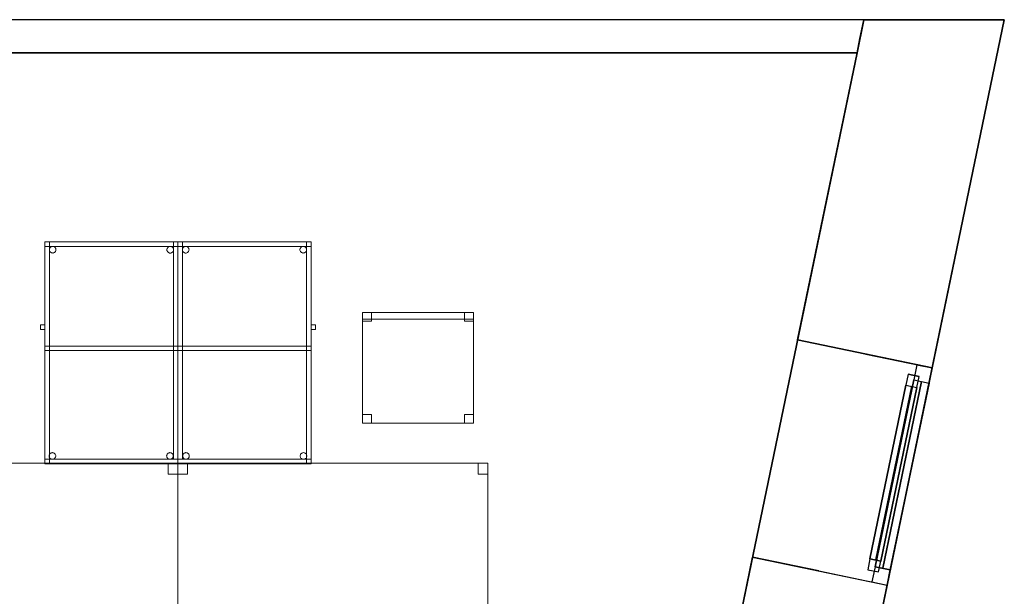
# Model space of a CAD drawing. Header units: metres. Extents: x 391.1 to 427.5, y 12.7 to 28.4.
# Tile 139 of 139: x 423 to 427.5, y 25.6 to 28.2. Entities that reach past the tile are written whole.
import ezdxf

# ---------------------------------------------------------------- set-up
doc = ezdxf.new("R2010")
doc.units = ezdxf.units.M
doc.layers.add('01_CARPINTERIA', color=5, linetype='Continuous', lineweight=25, true_color=0x0000ff)
doc.layers.add('01_SUELOS', color=7, linetype='Continuous', lineweight=25, true_color=0x007f00)
for name, color, linetype, lineweight in [('02_MOBILIARIO', 7, 'Continuous', 18), ('A-DETL-____-MBND', 7, 'Continuous', 18), ('A-GENM-____-OTLN', 7, 'Continuous', 18), ('A-WALL-____-MCUT', 7, 'Continuous', 25), ('A-WALL-____-OTLN', 7, 'Continuous', 25)]:
    doc.layers.add(name, color=color, linetype=linetype, lineweight=lineweight)

# ---------------------------------------------------------------- blocks, each defined once
blk = doc.blocks.new('Family - Taula 100X60_P1-154625-04_CLI_AIRE_P1')
at = {"layer": 'A-DETL-____-MBND', "color": 253, "true_color": 0xaaaaaa}
for p, q in [((0, 0.02), (0, 1)), ((0, 1), (0.02, 1)), ((0, 1), (0.02, 1)), ((0, 1), (0, 0.02)), ((0, 0.98), (0, 1)), ((0, 1), (0, 0.98)), ((0, 1), (0.6, 1)), ((0.6, 1), (0, 1)), ((0.6, 1), (0, 1)), ((0, 1), (0.6, 1)), ((0, 1), (0, 0)), ((0, 0), (0, 1)), ((0.6, 1), (0, 1)), ((0, 1), (0.6, 1)), ((0, 1), (0, 0)), ((0, 0), (0, 1)), ((0, 0), (0, 1)), ((0, 1), (0.58, 1)), ((0, 1), (0, 0)), ((0.58, 1), (0, 1)), ((0.6, 0.98), (0, 0.98)), ((0, 0.98), (0.6, 0.98)), ((0.02, 1), (0.02, 0.02)), ((0.02, 0.02), (0.02, 1)), ((0.0254, 0.9762), (0.0275, 0.9776)), ((0.0275, 0.9776), (0.0254, 0.9762)), ((0.0275, 0.9776), (0.0299, 0.9787)), ((0.0299, 0.9787), (0.0275, 0.9776)), ((0.0299, 0.9787), (0.0324, 0.9794)), ((0.0324, 0.9794), (0.0299, 0.9787)), ((0.0324, 0.9794), (0.035, 0.9796)), ((0.035, 0.9796), (0.0324, 0.9794)), ((0.035, 0.9796), (0.0376, 0.9794)), ((0.0376, 0.9794), (0.035, 0.9796)), ((0.0376, 0.9794), (0.0401, 0.9787)), ((0.0401, 0.9787), (0.0376, 0.9794)), ((0.0401, 0.9787), (0.0424, 0.9776)), ((0.0424, 0.9776), (0.0401, 0.9787)), ((0.0424, 0.9776), (0.0446, 0.9762)), ((0.0446, 0.9762), (0.0424, 0.9776)), ((0.5554, 0.9765), (0.5575, 0.978)), ((0.5575, 0.978), (0.5554, 0.9765)), ((0.5575, 0.978), (0.5599, 0.9791)), ((0.5599, 0.9791), (0.5575, 0.978)), ((0.5599, 0.9791), (0.5624, 0.9798)), ((0.5624, 0.9798), (0.5599, 0.9791)), ((0.5624, 0.9798), (0.565, 0.98)), ((0.565, 0.98), (0.5624, 0.9798)), ((0.565, 0.98), (0.5676, 0.9798)), ((0.5676, 0.9798), (0.565, 0.98)), ((0.5676, 0.9798), (0.5701, 0.9791)), ((0.5701, 0.9791), (0.5676, 0.9798)), ((0.5701, 0.9791), (0.5725, 0.978)), ((0.5725, 0.978), (0.5701, 0.9791)), ((0.5725, 0.978), (0.5746, 0.9765)), ((0.5746, 0.9765), (0.5725, 0.978)), ((0.58, 0.51), (0.58, 1)), ((0.58, 1), (0.6, 1)), ((0.58, 1), (0.6, 1)), ((0.58, 1), (0.58, 0.51)), ((0.58, 1), (0.58, 0)), ((0.58, 0), (0.58, 1)), ((0.6, 1), (0.6, 0.98)), ((0.6, 1), (0.6, 0.98)), ((0.6, 0), (0.6, 1)), ((0.6, 1), (0.6, 0)), ((0.6, 0), (0.6, 1)), ((0.6, 1), (0.6, 0)), ((0.6, 1), (0.6, 0.51)), ((0.6, 0.51), (0.6, 1)), ((0.02, 0.9647), (0.0203, 0.9673)), ((0.0203, 0.9673), (0.02, 0.9647)), ((0.0203, 0.9621), (0.02, 0.9647)), ((0.02, 0.9647), (0.0203, 0.9621)), ((0.0203, 0.9673), (0.0209, 0.9698)), ((0.0209, 0.9698), (0.0203, 0.9673)), ((0.0209, 0.9596), (0.0203, 0.9621)), ((0.0203, 0.9621), (0.0209, 0.9596)), ((0.0209, 0.9698), (0.022, 0.9722)), ((0.022, 0.9722), (0.0209, 0.9698)), ((0.022, 0.9572), (0.0209, 0.9596)), ((0.0209, 0.9596), (0.022, 0.9572)), ((0.022, 0.9722), (0.0235, 0.9743)), ((0.0235, 0.9743), (0.022, 0.9722)), ((0.0235, 0.9551), (0.022, 0.9572)), ((0.022, 0.9572), (0.0235, 0.9551)), ((0.0235, 0.9743), (0.0254, 0.9762)), ((0.0254, 0.9762), (0.0235, 0.9743)), ((0.0254, 0.9533), (0.0235, 0.9551)), ((0.0235, 0.9551), (0.0254, 0.9533)), ((0.0275, 0.9518), (0.0254, 0.9533)), ((0.0254, 0.9533), (0.0275, 0.9518)), ((0.0299, 0.9507), (0.0275, 0.9518)), ((0.0275, 0.9518), (0.0299, 0.9507)), ((0.0324, 0.95), (0.0299, 0.9507)), ((0.0299, 0.9507), (0.0324, 0.95)), ((0.035, 0.9498), (0.0324, 0.95)), ((0.0324, 0.95), (0.035, 0.9498)), ((0.0376, 0.95), (0.035, 0.9498)), ((0.035, 0.9498), (0.0376, 0.95)), ((0.0401, 0.9507), (0.0376, 0.95)), ((0.0376, 0.95), (0.0401, 0.9507)), ((0.0424, 0.9518), (0.0401, 0.9507)), ((0.0401, 0.9507), (0.0424, 0.9518)), ((0.0446, 0.9533), (0.0424, 0.9518)), ((0.0424, 0.9518), (0.0446, 0.9533)), ((0.0446, 0.9762), (0.0464, 0.9743)), ((0.0464, 0.9743), (0.0446, 0.9762)), ((0.0464, 0.9551), (0.0446, 0.9533)), ((0.0446, 0.9533), (0.0464, 0.9551)), ((0.0464, 0.9743), (0.0479, 0.9722)), ((0.0479, 0.9722), (0.0464, 0.9743)), ((0.0479, 0.9572), (0.0464, 0.9551)), ((0.0464, 0.9551), (0.0479, 0.9572)), ((0.0479, 0.9722), (0.049, 0.9698)), ((0.049, 0.9698), (0.0479, 0.9722)), ((0.049, 0.9596), (0.0479, 0.9572)), ((0.0479, 0.9572), (0.049, 0.9596)), ((0.049, 0.9698), (0.0497, 0.9673)), ((0.0497, 0.9673), (0.049, 0.9698)), ((0.0497, 0.9621), (0.049, 0.9596)), ((0.049, 0.9596), (0.0497, 0.9621)), ((0.0497, 0.9673), (0.0499, 0.9647)), ((0.0499, 0.9647), (0.0497, 0.9673)), ((0.0499, 0.9647), (0.0497, 0.9621)), ((0.0497, 0.9621), (0.0499, 0.9647)), ((0.5501, 0.965), (0.5503, 0.9676)), ((0.5503, 0.9676), (0.5501, 0.965)), ((0.5503, 0.9625), (0.5501, 0.965)), ((0.5501, 0.965), (0.5503, 0.9625)), ((0.5503, 0.9676), (0.551, 0.9702)), ((0.551, 0.9702), (0.5503, 0.9676)), ((0.551, 0.9599), (0.5503, 0.9625)), ((0.5503, 0.9625), (0.551, 0.9599)), ((0.551, 0.9702), (0.5521, 0.9725)), ((0.5521, 0.9725), (0.551, 0.9702)), ((0.5521, 0.9576), (0.551, 0.9599)), ((0.551, 0.9599), (0.5521, 0.9576)), ((0.5521, 0.9725), (0.5536, 0.9746)), ((0.5536, 0.9746), (0.5521, 0.9725)), ((0.5536, 0.9554), (0.5521, 0.9576)), ((0.5521, 0.9576), (0.5536, 0.9554)), ((0.5536, 0.9746), (0.5554, 0.9765)), ((0.5554, 0.9765), (0.5536, 0.9746)), ((0.5554, 0.9536), (0.5536, 0.9554)), ((0.5536, 0.9554), (0.5554, 0.9536)), ((0.5575, 0.9521), (0.5554, 0.9536)), ((0.5554, 0.9536), (0.5575, 0.9521)), ((0.5599, 0.951), (0.5575, 0.9521)), ((0.5575, 0.9521), (0.5599, 0.951)), ((0.5624, 0.9503), (0.5599, 0.951)), ((0.5599, 0.951), (0.5624, 0.9503)), ((0.565, 0.9501), (0.5624, 0.9503)), ((0.5624, 0.9503), (0.565, 0.9501)), ((0.5676, 0.9503), (0.565, 0.9501)), ((0.565, 0.9501), (0.5676, 0.9503)), ((0.5701, 0.951), (0.5676, 0.9503)), ((0.5676, 0.9503), (0.5701, 0.951)), ((0.5725, 0.9521), (0.5701, 0.951)), ((0.5701, 0.951), (0.5725, 0.9521)), ((0.5746, 0.9536), (0.5725, 0.9521)), ((0.5725, 0.9521), (0.5746, 0.9536)), ((0.5746, 0.9765), (0.5764, 0.9746)), ((0.5764, 0.9746), (0.5746, 0.9765)), ((0.5764, 0.9554), (0.5746, 0.9536)), ((0.5746, 0.9536), (0.5764, 0.9554)), ((0.5764, 0.9746), (0.5779, 0.9725)), ((0.5779, 0.9725), (0.5764, 0.9746)), ((0.5779, 0.9576), (0.5764, 0.9554)), ((0.5764, 0.9554), (0.5779, 0.9576)), ((0.5779, 0.9725), (0.579, 0.9702)), ((0.579, 0.9702), (0.5779, 0.9725)), ((0.579, 0.9599), (0.5779, 0.9576)), ((0.5779, 0.9576), (0.579, 0.9599)), ((0.579, 0.9702), (0.5797, 0.9676)), ((0.5797, 0.9676), (0.579, 0.9702)), ((0.5797, 0.9625), (0.579, 0.9599)), ((0.579, 0.9599), (0.5797, 0.9625)), ((0.5797, 0.9676), (0.5799, 0.965)), ((0.5799, 0.965), (0.5797, 0.9676)), ((0.5799, 0.965), (0.5797, 0.9625)), ((0.5797, 0.9625), (0.5799, 0.965)), ((0.6, 0.6056), (0.6, 0.6256)), ((0.6, 0.6256), (0.62, 0.6256)), ((0.6, 0.6256), (0.6, 0.6056)), ((0.62, 0.6256), (0.6, 0.6256)), ((0.62, 0.6256), (0.62, 0.6056)), ((0.62, 0.6056), (0.62, 0.6256)), ((0.62, 0.6056), (0.6, 0.6056)), ((0.6, 0.6056), (0.62, 0.6056)), ((0, 0.51), (0, 0.53)), ((0, 0.53), (0, 0.51)), ((0, 0.53), (0.6, 0.53)), ((0.6, 0.53), (0, 0.53)), ((0, 0.51), (0, 0.53)), ((0, 0.53), (0, 0.51)), ((0, 0.53), (0.58, 0.53)), ((0.58, 0.53), (0, 0.53)), ((0.6, 0.51), (0, 0.51)), ((0, 0.51), (0.6, 0.51)), ((0.58, 0.51), (0, 0.51)), ((0, 0.51), (0.58, 0.51)), ((0.58, 0.53), (0.58, 0.51)), ((0.58, 0.53), (0.58, 0.51)), ((0.6, 0.51), (0.58, 0.51)), ((0.58, 0.51), (0.6, 0.51)), ((0.6, 0.53), (0.6, 0.51)), ((0.6, 0.53), (0.6, 0.51)), ((0.0232, 0.0425), (0.0247, 0.0446)), ((0.0247, 0.0446), (0.0232, 0.0425)), ((0.0247, 0.0446), (0.0266, 0.0464)), ((0.0266, 0.0464), (0.0247, 0.0446)), ((0.0266, 0.0464), (0.0287, 0.0479)), ((0.0287, 0.0479), (0.0266, 0.0464)), ((0.0287, 0.0479), (0.0311, 0.049)), ((0.0311, 0.049), (0.0287, 0.0479)), ((0.0311, 0.049), (0.0336, 0.0497)), ((0.0336, 0.0497), (0.0311, 0.049)), ((0.0336, 0.0497), (0.0362, 0.0499)), ((0.0362, 0.0499), (0.0336, 0.0497)), ((0.0362, 0.0499), (0.0388, 0.0497)), ((0.0388, 0.0497), (0.0362, 0.0499)), ((0.0388, 0.0497), (0.0413, 0.049)), ((0.0413, 0.049), (0.0388, 0.0497)), ((0.0413, 0.049), (0.0436, 0.0479)), ((0.0436, 0.0479), (0.0413, 0.049)), ((0.0436, 0.0479), (0.0458, 0.0464)), ((0.0458, 0.0464), (0.0436, 0.0479)), ((0.0458, 0.0464), (0.0476, 0.0446)), ((0.0476, 0.0446), (0.0458, 0.0464)), ((0.0476, 0.0446), (0.0491, 0.0425)), ((0.0491, 0.0425), (0.0476, 0.0446)), ((0.5532, 0.0425), (0.5547, 0.0446)), ((0.5547, 0.0446), (0.5532, 0.0425)), ((0.5547, 0.0446), (0.5566, 0.0464)), ((0.5566, 0.0464), (0.5547, 0.0446)), ((0.5566, 0.0464), (0.5587, 0.0479)), ((0.5587, 0.0479), (0.5566, 0.0464)), ((0.5587, 0.0479), (0.5611, 0.049)), ((0.5611, 0.049), (0.5587, 0.0479)), ((0.5611, 0.049), (0.5636, 0.0497)), ((0.5636, 0.0497), (0.5611, 0.049)), ((0.5636, 0.0497), (0.5662, 0.0499)), ((0.5662, 0.0499), (0.5636, 0.0497)), ((0.5662, 0.0499), (0.5688, 0.0497)), ((0.5688, 0.0497), (0.5662, 0.0499)), ((0.5688, 0.0497), (0.5713, 0.049)), ((0.5713, 0.049), (0.5688, 0.0497)), ((0.5713, 0.049), (0.5736, 0.0479)), ((0.5736, 0.0479), (0.5713, 0.049)), ((0.5736, 0.0479), (0.5758, 0.0464)), ((0.5758, 0.0464), (0.5736, 0.0479)), ((0.5758, 0.0464), (0.5776, 0.0446)), ((0.5776, 0.0446), (0.5758, 0.0464)), ((0.5776, 0.0446), (0.5791, 0.0425)), ((0.5791, 0.0425), (0.5776, 0.0446)), ((0.02, 0.02), (0, 0.02)), ((0, 0.02), (0.02, 0.02)), ((0, 0), (0, 0.02)), ((0, 0.02), (0, 0)), ((0, 0.02), (0.6, 0.02)), ((0.6, 0.02), (0, 0.02)), ((0, 0), (0.6, 0)), ((0.6, 0), (0, 0)), ((0, 0), (0.6, 0)), ((0.6, 0), (0, 0)), ((0.6, 0), (0, 0)), ((0, 0), (0.6, 0)), ((0.58, 0), (0, 0)), ((0, 0), (0.58, 0)), ((0.0212, 0.035), (0.0215, 0.0376)), ((0.0215, 0.0376), (0.0212, 0.035)), ((0.0215, 0.0324), (0.0212, 0.035)), ((0.0212, 0.035), (0.0215, 0.0324)), ((0.0215, 0.0376), (0.0221, 0.0401)), ((0.0221, 0.0401), (0.0215, 0.0376)), ((0.0221, 0.0299), (0.0215, 0.0324)), ((0.0215, 0.0324), (0.0221, 0.0299)), ((0.0221, 0.0401), (0.0232, 0.0425)), ((0.0232, 0.0425), (0.0221, 0.0401)), ((0.0232, 0.0275), (0.0221, 0.0299)), ((0.0221, 0.0299), (0.0232, 0.0275)), ((0.0247, 0.0254), (0.0232, 0.0275)), ((0.0232, 0.0275), (0.0247, 0.0254)), ((0.0266, 0.0236), (0.0247, 0.0254)), ((0.0247, 0.0254), (0.0266, 0.0236)), ((0.0287, 0.0221), (0.0266, 0.0236)), ((0.0266, 0.0236), (0.0287, 0.0221)), ((0.0311, 0.021), (0.0287, 0.0221)), ((0.0287, 0.0221), (0.0311, 0.021)), ((0.0336, 0.0203), (0.0311, 0.021)), ((0.0311, 0.021), (0.0336, 0.0203)), ((0.0362, 0.0201), (0.0336, 0.0203)), ((0.0336, 0.0203), (0.0362, 0.0201)), ((0.0388, 0.0203), (0.0362, 0.0201)), ((0.0362, 0.0201), (0.0388, 0.0203)), ((0.0413, 0.021), (0.0388, 0.0203)), ((0.0388, 0.0203), (0.0413, 0.021)), ((0.0436, 0.0221), (0.0413, 0.021)), ((0.0413, 0.021), (0.0436, 0.0221)), ((0.0458, 0.0236), (0.0436, 0.0221)), ((0.0436, 0.0221), (0.0458, 0.0236)), ((0.0476, 0.0254), (0.0458, 0.0236)), ((0.0458, 0.0236), (0.0476, 0.0254)), ((0.0491, 0.0275), (0.0476, 0.0254)), ((0.0476, 0.0254), (0.0491, 0.0275)), ((0.0491, 0.0425), (0.0502, 0.0401)), ((0.0502, 0.0401), (0.0491, 0.0425)), ((0.0502, 0.0299), (0.0491, 0.0275)), ((0.0491, 0.0275), (0.0502, 0.0299)), ((0.0502, 0.0401), (0.0509, 0.0376)), ((0.0509, 0.0376), (0.0502, 0.0401)), ((0.0509, 0.0324), (0.0502, 0.0299)), ((0.0502, 0.0299), (0.0509, 0.0324)), ((0.0509, 0.0376), (0.0511, 0.035)), ((0.0511, 0.035), (0.0509, 0.0376)), ((0.0511, 0.035), (0.0509, 0.0324)), ((0.0509, 0.0324), (0.0511, 0.035)), ((0.5512, 0.035), (0.5515, 0.0376)), ((0.5515, 0.0376), (0.5512, 0.035)), ((0.5515, 0.0324), (0.5512, 0.035)), ((0.5512, 0.035), (0.5515, 0.0324)), ((0.5515, 0.0376), (0.5521, 0.0401)), ((0.5521, 0.0401), (0.5515, 0.0376)), ((0.5521, 0.0299), (0.5515, 0.0324)), ((0.5515, 0.0324), (0.5521, 0.0299)), ((0.5521, 0.0401), (0.5532, 0.0425)), ((0.5532, 0.0425), (0.5521, 0.0401)), ((0.5532, 0.0275), (0.5521, 0.0299)), ((0.5521, 0.0299), (0.5532, 0.0275)), ((0.5547, 0.0254), (0.5532, 0.0275)), ((0.5532, 0.0275), (0.5547, 0.0254)), ((0.5566, 0.0236), (0.5547, 0.0254)), ((0.5547, 0.0254), (0.5566, 0.0236)), ((0.5587, 0.0221), (0.5566, 0.0236)), ((0.5566, 0.0236), (0.5587, 0.0221)), ((0.5611, 0.021), (0.5587, 0.0221)), ((0.5587, 0.0221), (0.5611, 0.021)), ((0.5636, 0.0203), (0.5611, 0.021)), ((0.5611, 0.021), (0.5636, 0.0203)), ((0.5662, 0.0201), (0.5636, 0.0203)), ((0.5636, 0.0203), (0.5662, 0.0201)), ((0.5688, 0.0203), (0.5662, 0.0201)), ((0.5662, 0.0201), (0.5688, 0.0203)), ((0.5713, 0.021), (0.5688, 0.0203)), ((0.5688, 0.0203), (0.5713, 0.021)), ((0.5736, 0.0221), (0.5713, 0.021)), ((0.5713, 0.021), (0.5736, 0.0221)), ((0.5758, 0.0236), (0.5736, 0.0221)), ((0.5736, 0.0221), (0.5758, 0.0236)), ((0.5776, 0.0254), (0.5758, 0.0236)), ((0.5758, 0.0236), (0.5776, 0.0254)), ((0.5791, 0.0275), (0.5776, 0.0254)), ((0.5776, 0.0254), (0.5791, 0.0275)), ((0.5791, 0.0425), (0.5802, 0.0401)), ((0.5802, 0.0401), (0.5791, 0.0425)), ((0.5802, 0.0299), (0.5791, 0.0275)), ((0.5791, 0.0275), (0.5802, 0.0299)), ((0.5802, 0.0401), (0.5809, 0.0376)), ((0.5809, 0.0376), (0.5802, 0.0401)), ((0.5809, 0.0324), (0.5802, 0.0299)), ((0.5802, 0.0299), (0.5809, 0.0324)), ((0.5809, 0.0376), (0.5811, 0.035)), ((0.5811, 0.035), (0.5809, 0.0376)), ((0.5811, 0.035), (0.5809, 0.0324)), ((0.5809, 0.0324), (0.5811, 0.035)), ((0.6, 0.02), (0.6, 0)), ((0.6, 0.02), (0.6, 0))]:
    blk.add_line(p, q, dxfattribs=at)
blk = doc.blocks.new('Family - Envans P1-154895-04_CLI_AIRE_P1')
at = {"layer": 'A-WALL-____-MCUT', "color": 253, "true_color": 0xaaaaaa}
for p, q in [((0.0311, 0.15), (0, 0)), ((25.5857, 0.15), (0.0311, 0.15)), ((0, 0), (25.556, 0))]:
    blk.add_line(p, q, dxfattribs=at)
at = {"layer": 'A-WALL-____-OTLN', "color": 253, "true_color": 0xaaaaaa}
for p, q in [((0.0311, 0.15), (0, 0)), ((25.5857, 0.15), (0.0311, 0.15)), ((0, 0), (25.556, 0))]:
    blk.add_line(p, q, dxfattribs=at)
at = {"layer": 'A-WALL-____-OTLN', "color": 253, "lineweight": 18, "true_color": 0xaaaaaa}
blk.add_line((0, 0), (25.556, 0), dxfattribs=at)
blk = doc.blocks.new('Family - Taula 140X80_P1-155039-04_CLI_AIRE_P1')
at = {"layer": 'A-DETL-____-MBND', "color": 253, "true_color": 0xaaaaaa}
for p, q in [((0, 0.7501), (0, 0.8001)), ((0, 0.8001), (0.0437, 0.8001)), ((0, 0.8001), (0, 0.7501)), ((0.0437, 0.8001), (0, 0.8001)), ((0, 0), (0, 0.8001)), ((0, 0.8001), (1.3973, 0.8001)), ((0, 0.8001), (0, 0)), ((1.3973, 0.8001), (0, 0.8001)), ((0.0437, 0.8001), (0.0437, 0.7501)), ((0.0437, 0.7501), (0.0437, 0.8001)), ((1.3536, 0.7501), (1.3536, 0.8001)), ((1.3536, 0.8001), (1.3973, 0.8001)), ((1.3536, 0.8001), (1.3536, 0.7501)), ((1.3973, 0.8001), (1.3536, 0.8001)), ((1.3973, 0.8001), (1.3973, 0)), ((1.3973, 0), (1.3973, 0.8001)), ((1.3973, 0.8001), (1.3973, 0.7501)), ((1.3973, 0.7501), (1.3973, 0.8001)), ((0.0437, 0.7501), (0, 0.7501)), ((0, 0.7501), (0.0437, 0.7501)), ((1.3973, 0.7501), (1.3536, 0.7501)), ((1.3536, 0.7501), (1.3973, 0.7501)), ((0, 0), (0, 0.05)), ((0, 0.05), (0.0437, 0.05)), ((0, 0.05), (0, 0)), ((0.0437, 0.05), (0, 0.05)), ((0.0437, 0.05), (0.0437, 0)), ((0.0437, 0), (0.0437, 0.05)), ((1.3536, 0), (1.3536, 0.05)), ((1.3536, 0.05), (1.3973, 0.05)), ((1.3536, 0.05), (1.3536, 0)), ((1.3973, 0.05), (1.3536, 0.05)), ((1.3973, 0.05), (1.3973, 0)), ((1.3973, 0), (1.3973, 0.05)), ((1.3973, 0), (0, 0)), ((0, 0), (1.3973, 0)), ((0.0437, 0), (0, 0)), ((0, 0), (0.0437, 0)), ((1.3536, 0), (1.3973, 0)), ((1.3973, 0), (1.3536, 0))]:
    blk.add_line(p, q, dxfattribs=at)
blk = doc.blocks.new('Family - LONDR55-XX_ZZ-ARQ-CAA-M3D-Londres55-155045-04_CLI_AIRE_P1')
at = {"layer": '01_SUELOS', "color": 9, "true_color": 0xaad4aa}
for p, q in [((28.5181, 14.9576), (23.2098, 14.9576)), ((23.2098, 14.9576), (28.5181, 14.9576)), ((25.4183, 0), (28.5181, 14.9576)), ((28.5181, 14.9576), (25.4183, 0))]:
    blk.add_line(p, q, dxfattribs=at)
blk = doc.blocks.new('Family - Taula 100X60_P1-155078-04_CLI_AIRE_P1')
at = {"layer": 'A-DETL-____-MBND', "color": 253, "true_color": 0xaaaaaa}
for p, q in [((0.02, 1), (0.02, 0)), ((0.02, 0), (0.02, 1)), ((0.62, 1), (0.02, 1)), ((0.02, 1), (0.62, 1)), ((0.02, 1), (0.02, 0)), ((0.02, 0), (0.02, 1)), ((0.62, 1), (0.02, 1)), ((0.02, 1), (0.62, 1)), ((0.02, 0.51), (0.02, 1)), ((0.02, 1), (0.04, 1)), ((0.02, 1), (0.04, 1)), ((0.02, 1), (0.02, 0.51)), ((0.02, 1), (0.62, 1)), ((0.02, 0.98), (0.02, 1)), ((0.02, 0.98), (0.02, 1)), ((0.62, 1), (0.02, 1)), ((0.62, 0.98), (0.02, 0.98)), ((0.02, 0.98), (0.62, 0.98)), ((0.04, 1), (0.04, 0.51)), ((0.04, 0.51), (0.04, 1)), ((0.04, 0), (0.04, 1)), ((0.04, 1), (0.62, 1)), ((0.62, 1), (0.04, 1)), ((0.04, 1), (0.04, 0)), ((0.0454, 0.9765), (0.0475, 0.978)), ((0.0475, 0.978), (0.0454, 0.9765)), ((0.0475, 0.978), (0.0499, 0.9791)), ((0.0499, 0.9791), (0.0475, 0.978)), ((0.0499, 0.9791), (0.0524, 0.9798)), ((0.0524, 0.9798), (0.0499, 0.9791)), ((0.0524, 0.9798), (0.055, 0.98)), ((0.055, 0.98), (0.0524, 0.9798)), ((0.055, 0.98), (0.0576, 0.9798)), ((0.0576, 0.9798), (0.055, 0.98)), ((0.0576, 0.9798), (0.0601, 0.9791)), ((0.0601, 0.9791), (0.0576, 0.9798)), ((0.0601, 0.9791), (0.0625, 0.978)), ((0.0625, 0.978), (0.0601, 0.9791)), ((0.0625, 0.978), (0.0646, 0.9765)), ((0.0646, 0.9765), (0.0625, 0.978)), ((0.5754, 0.9762), (0.5776, 0.9776)), ((0.5776, 0.9776), (0.5754, 0.9762)), ((0.5776, 0.9776), (0.5799, 0.9787)), ((0.5799, 0.9787), (0.5776, 0.9776)), ((0.5799, 0.9787), (0.5824, 0.9794)), ((0.5824, 0.9794), (0.5799, 0.9787)), ((0.5824, 0.9794), (0.585, 0.9796)), ((0.585, 0.9796), (0.5824, 0.9794)), ((0.585, 0.9796), (0.5876, 0.9794)), ((0.5876, 0.9794), (0.585, 0.9796)), ((0.5876, 0.9794), (0.5901, 0.9787)), ((0.5901, 0.9787), (0.5876, 0.9794)), ((0.5901, 0.9787), (0.5925, 0.9776)), ((0.5925, 0.9776), (0.5901, 0.9787)), ((0.5925, 0.9776), (0.5946, 0.9762)), ((0.5946, 0.9762), (0.5925, 0.9776)), ((0.6, 0.02), (0.6, 1)), ((0.6, 1), (0.62, 1)), ((0.6, 1), (0.62, 1)), ((0.6, 1), (0.6, 0.02)), ((0.62, 0), (0.62, 1)), ((0.62, 1), (0.62, 0)), ((0.62, 0), (0.62, 1)), ((0.62, 1), (0.62, 0)), ((0.62, 1), (0.62, 0.02)), ((0.62, 0.02), (0.62, 1)), ((0.62, 1), (0.62, 0.98)), ((0.62, 0.98), (0.62, 1)), ((0.62, 1), (0.62, 0)), ((0.62, 0), (0.62, 1)), ((0.0401, 0.965), (0.0403, 0.9676)), ((0.0403, 0.9676), (0.0401, 0.965)), ((0.0403, 0.9625), (0.0401, 0.965)), ((0.0401, 0.965), (0.0403, 0.9625)), ((0.0403, 0.9676), (0.041, 0.9702)), ((0.041, 0.9702), (0.0403, 0.9676)), ((0.041, 0.9599), (0.0403, 0.9625)), ((0.0403, 0.9625), (0.041, 0.9599)), ((0.041, 0.9702), (0.0421, 0.9725)), ((0.0421, 0.9725), (0.041, 0.9702)), ((0.0421, 0.9576), (0.041, 0.9599)), ((0.041, 0.9599), (0.0421, 0.9576)), ((0.0421, 0.9725), (0.0436, 0.9746)), ((0.0436, 0.9746), (0.0421, 0.9725)), ((0.0436, 0.9554), (0.0421, 0.9576)), ((0.0421, 0.9576), (0.0436, 0.9554)), ((0.0436, 0.9746), (0.0454, 0.9765)), ((0.0454, 0.9765), (0.0436, 0.9746)), ((0.0454, 0.9536), (0.0436, 0.9554)), ((0.0436, 0.9554), (0.0454, 0.9536)), ((0.0475, 0.9521), (0.0454, 0.9536)), ((0.0454, 0.9536), (0.0475, 0.9521)), ((0.0499, 0.951), (0.0475, 0.9521)), ((0.0475, 0.9521), (0.0499, 0.951)), ((0.0524, 0.9503), (0.0499, 0.951)), ((0.0499, 0.951), (0.0524, 0.9503)), ((0.055, 0.9501), (0.0524, 0.9503)), ((0.0524, 0.9503), (0.055, 0.9501)), ((0.0576, 0.9503), (0.055, 0.9501)), ((0.055, 0.9501), (0.0576, 0.9503)), ((0.0601, 0.951), (0.0576, 0.9503)), ((0.0576, 0.9503), (0.0601, 0.951)), ((0.0625, 0.9521), (0.0601, 0.951)), ((0.0601, 0.951), (0.0625, 0.9521)), ((0.0646, 0.9536), (0.0625, 0.9521)), ((0.0625, 0.9521), (0.0646, 0.9536)), ((0.0646, 0.9765), (0.0664, 0.9746)), ((0.0664, 0.9746), (0.0646, 0.9765)), ((0.0664, 0.9554), (0.0646, 0.9536)), ((0.0646, 0.9536), (0.0664, 0.9554)), ((0.0664, 0.9746), (0.0679, 0.9725)), ((0.0679, 0.9725), (0.0664, 0.9746)), ((0.0679, 0.9576), (0.0664, 0.9554)), ((0.0664, 0.9554), (0.0679, 0.9576)), ((0.0679, 0.9725), (0.069, 0.9702)), ((0.069, 0.9702), (0.0679, 0.9725)), ((0.069, 0.9599), (0.0679, 0.9576)), ((0.0679, 0.9576), (0.069, 0.9599)), ((0.069, 0.9702), (0.0697, 0.9676)), ((0.0697, 0.9676), (0.069, 0.9702)), ((0.0697, 0.9625), (0.069, 0.9599)), ((0.069, 0.9599), (0.0697, 0.9625)), ((0.0697, 0.9676), (0.0699, 0.965)), ((0.0699, 0.965), (0.0697, 0.9676)), ((0.0699, 0.965), (0.0697, 0.9625)), ((0.0697, 0.9625), (0.0699, 0.965)), ((0.5701, 0.9647), (0.5703, 0.9673)), ((0.5703, 0.9673), (0.5701, 0.9647)), ((0.5703, 0.9621), (0.5701, 0.9647)), ((0.5701, 0.9647), (0.5703, 0.9621)), ((0.5703, 0.9673), (0.571, 0.9698)), ((0.571, 0.9698), (0.5703, 0.9673)), ((0.571, 0.9596), (0.5703, 0.9621)), ((0.5703, 0.9621), (0.571, 0.9596)), ((0.571, 0.9698), (0.5721, 0.9722)), ((0.5721, 0.9722), (0.571, 0.9698)), ((0.5721, 0.9572), (0.571, 0.9596)), ((0.571, 0.9596), (0.5721, 0.9572)), ((0.5721, 0.9722), (0.5736, 0.9743)), ((0.5736, 0.9743), (0.5721, 0.9722)), ((0.5736, 0.9551), (0.5721, 0.9572)), ((0.5721, 0.9572), (0.5736, 0.9551)), ((0.5736, 0.9743), (0.5754, 0.9762)), ((0.5754, 0.9762), (0.5736, 0.9743)), ((0.5754, 0.9533), (0.5736, 0.9551)), ((0.5736, 0.9551), (0.5754, 0.9533)), ((0.5776, 0.9518), (0.5754, 0.9533)), ((0.5754, 0.9533), (0.5776, 0.9518)), ((0.5799, 0.9507), (0.5776, 0.9518)), ((0.5776, 0.9518), (0.5799, 0.9507)), ((0.5824, 0.95), (0.5799, 0.9507)), ((0.5799, 0.9507), (0.5824, 0.95)), ((0.585, 0.9498), (0.5824, 0.95)), ((0.5824, 0.95), (0.585, 0.9498)), ((0.5876, 0.95), (0.585, 0.9498)), ((0.585, 0.9498), (0.5876, 0.95)), ((0.5901, 0.9507), (0.5876, 0.95)), ((0.5876, 0.95), (0.5901, 0.9507)), ((0.5925, 0.9518), (0.5901, 0.9507)), ((0.5901, 0.9507), (0.5925, 0.9518)), ((0.5946, 0.9533), (0.5925, 0.9518)), ((0.5925, 0.9518), (0.5946, 0.9533)), ((0.5946, 0.9762), (0.5965, 0.9743)), ((0.5965, 0.9743), (0.5946, 0.9762)), ((0.5965, 0.9551), (0.5946, 0.9533)), ((0.5946, 0.9533), (0.5965, 0.9551)), ((0.5965, 0.9743), (0.598, 0.9722)), ((0.598, 0.9722), (0.5965, 0.9743)), ((0.598, 0.9572), (0.5965, 0.9551)), ((0.5965, 0.9551), (0.598, 0.9572)), ((0.598, 0.9722), (0.5991, 0.9698)), ((0.5991, 0.9698), (0.598, 0.9722)), ((0.5991, 0.9596), (0.598, 0.9572)), ((0.598, 0.9572), (0.5991, 0.9596)), ((0.5991, 0.9698), (0.5997, 0.9673)), ((0.5997, 0.9673), (0.5991, 0.9698)), ((0.5997, 0.9621), (0.5991, 0.9596)), ((0.5991, 0.9596), (0.5997, 0.9621)), ((0.5997, 0.9673), (0.6, 0.9647)), ((0.6, 0.9647), (0.5997, 0.9673)), ((0.6, 0.9647), (0.5997, 0.9621)), ((0.5997, 0.9621), (0.6, 0.9647)), ((0, 0.6256), (0.02, 0.6256)), ((0, 0.6056), (0, 0.6256)), ((0.02, 0.6256), (0, 0.6256)), ((0, 0.6256), (0, 0.6056)), ((0.02, 0.6256), (0.02, 0.6056)), ((0.02, 0.6056), (0.02, 0.6256)), ((0.02, 0.6056), (0, 0.6056)), ((0, 0.6056), (0.02, 0.6056)), ((0.02, 0.53), (0.62, 0.53)), ((0.02, 0.51), (0.02, 0.53)), ((0.02, 0.51), (0.02, 0.53)), ((0.62, 0.53), (0.02, 0.53)), ((0.62, 0.51), (0.02, 0.51)), ((0.02, 0.51), (0.62, 0.51)), ((0.04, 0.51), (0.02, 0.51)), ((0.02, 0.51), (0.04, 0.51)), ((0.04, 0.53), (0.62, 0.53)), ((0.04, 0.51), (0.04, 0.53)), ((0.04, 0.51), (0.04, 0.53)), ((0.62, 0.53), (0.04, 0.53)), ((0.62, 0.51), (0.04, 0.51)), ((0.04, 0.51), (0.62, 0.51)), ((0.62, 0.53), (0.62, 0.51)), ((0.62, 0.51), (0.62, 0.53)), ((0.62, 0.53), (0.62, 0.51)), ((0.62, 0.51), (0.62, 0.53)), ((0.0409, 0.0425), (0.0424, 0.0446)), ((0.0424, 0.0446), (0.0409, 0.0425)), ((0.0424, 0.0446), (0.0442, 0.0464)), ((0.0442, 0.0464), (0.0424, 0.0446)), ((0.0442, 0.0464), (0.0464, 0.0479)), ((0.0464, 0.0479), (0.0442, 0.0464)), ((0.0464, 0.0479), (0.0487, 0.049)), ((0.0487, 0.049), (0.0464, 0.0479)), ((0.0487, 0.049), (0.0512, 0.0497)), ((0.0512, 0.0497), (0.0487, 0.049)), ((0.0512, 0.0497), (0.0538, 0.0499)), ((0.0538, 0.0499), (0.0512, 0.0497)), ((0.0538, 0.0499), (0.0564, 0.0497)), ((0.0564, 0.0497), (0.0538, 0.0499)), ((0.0564, 0.0497), (0.0589, 0.049)), ((0.0589, 0.049), (0.0564, 0.0497)), ((0.0589, 0.049), (0.0613, 0.0479)), ((0.0613, 0.0479), (0.0589, 0.049)), ((0.0613, 0.0479), (0.0634, 0.0464)), ((0.0634, 0.0464), (0.0613, 0.0479)), ((0.0634, 0.0464), (0.0653, 0.0446)), ((0.0653, 0.0446), (0.0634, 0.0464)), ((0.0653, 0.0446), (0.0668, 0.0425)), ((0.0668, 0.0425), (0.0653, 0.0446)), ((0.5709, 0.0425), (0.5724, 0.0446)), ((0.5724, 0.0446), (0.5709, 0.0425)), ((0.5724, 0.0446), (0.5742, 0.0464)), ((0.5742, 0.0464), (0.5724, 0.0446)), ((0.5742, 0.0464), (0.5764, 0.0479)), ((0.5764, 0.0479), (0.5742, 0.0464)), ((0.5764, 0.0479), (0.5787, 0.049)), ((0.5787, 0.049), (0.5764, 0.0479)), ((0.5787, 0.049), (0.5812, 0.0497)), ((0.5812, 0.0497), (0.5787, 0.049)), ((0.5812, 0.0497), (0.5838, 0.0499)), ((0.5838, 0.0499), (0.5812, 0.0497)), ((0.5838, 0.0499), (0.5864, 0.0497)), ((0.5864, 0.0497), (0.5838, 0.0499)), ((0.5864, 0.0497), (0.5889, 0.049)), ((0.5889, 0.049), (0.5864, 0.0497)), ((0.5889, 0.049), (0.5913, 0.0479)), ((0.5913, 0.0479), (0.5889, 0.049)), ((0.5913, 0.0479), (0.5934, 0.0464)), ((0.5934, 0.0464), (0.5913, 0.0479)), ((0.5934, 0.0464), (0.5953, 0.0446)), ((0.5953, 0.0446), (0.5934, 0.0464)), ((0.5953, 0.0446), (0.5968, 0.0425)), ((0.5968, 0.0425), (0.5953, 0.0446)), ((0.02, 0.02), (0.62, 0.02)), ((0.02, 0), (0.02, 0.02)), ((0.02, 0), (0.02, 0.02)), ((0.62, 0.02), (0.02, 0.02)), ((0.02, 0), (0.62, 0)), ((0.62, 0), (0.02, 0)), ((0.02, 0), (0.62, 0)), ((0.62, 0), (0.02, 0)), ((0.62, 0), (0.02, 0)), ((0.02, 0), (0.62, 0)), ((0.0389, 0.035), (0.0391, 0.0376)), ((0.0391, 0.0376), (0.0389, 0.035)), ((0.0391, 0.0324), (0.0389, 0.035)), ((0.0389, 0.035), (0.0391, 0.0324)), ((0.0391, 0.0376), (0.0398, 0.0401)), ((0.0398, 0.0401), (0.0391, 0.0376)), ((0.0398, 0.0299), (0.0391, 0.0324)), ((0.0391, 0.0324), (0.0398, 0.0299)), ((0.0398, 0.0401), (0.0409, 0.0425)), ((0.0409, 0.0425), (0.0398, 0.0401)), ((0.0409, 0.0275), (0.0398, 0.0299)), ((0.0398, 0.0299), (0.0409, 0.0275)), ((0.62, 0), (0.04, 0)), ((0.04, 0), (0.62, 0)), ((0.0424, 0.0254), (0.0409, 0.0275)), ((0.0409, 0.0275), (0.0424, 0.0254)), ((0.0442, 0.0236), (0.0424, 0.0254)), ((0.0424, 0.0254), (0.0442, 0.0236)), ((0.0464, 0.0221), (0.0442, 0.0236)), ((0.0442, 0.0236), (0.0464, 0.0221)), ((0.0487, 0.021), (0.0464, 0.0221)), ((0.0464, 0.0221), (0.0487, 0.021)), ((0.0512, 0.0203), (0.0487, 0.021)), ((0.0487, 0.021), (0.0512, 0.0203)), ((0.0538, 0.0201), (0.0512, 0.0203)), ((0.0512, 0.0203), (0.0538, 0.0201)), ((0.0564, 0.0203), (0.0538, 0.0201)), ((0.0538, 0.0201), (0.0564, 0.0203)), ((0.0589, 0.021), (0.0564, 0.0203)), ((0.0564, 0.0203), (0.0589, 0.021)), ((0.0613, 0.0221), (0.0589, 0.021)), ((0.0589, 0.021), (0.0613, 0.0221)), ((0.0634, 0.0236), (0.0613, 0.0221)), ((0.0613, 0.0221), (0.0634, 0.0236)), ((0.0653, 0.0254), (0.0634, 0.0236)), ((0.0634, 0.0236), (0.0653, 0.0254)), ((0.0668, 0.0275), (0.0653, 0.0254)), ((0.0653, 0.0254), (0.0668, 0.0275)), ((0.0668, 0.0425), (0.0679, 0.0401)), ((0.0679, 0.0401), (0.0668, 0.0425)), ((0.0679, 0.0299), (0.0668, 0.0275)), ((0.0668, 0.0275), (0.0679, 0.0299)), ((0.0679, 0.0401), (0.0685, 0.0376)), ((0.0685, 0.0376), (0.0679, 0.0401)), ((0.0685, 0.0324), (0.0679, 0.0299)), ((0.0679, 0.0299), (0.0685, 0.0324)), ((0.0685, 0.0376), (0.0688, 0.035)), ((0.0688, 0.035), (0.0685, 0.0376)), ((0.0688, 0.035), (0.0685, 0.0324)), ((0.0685, 0.0324), (0.0688, 0.035)), ((0.5689, 0.035), (0.5691, 0.0376)), ((0.5691, 0.0376), (0.5689, 0.035)), ((0.5691, 0.0324), (0.5689, 0.035)), ((0.5689, 0.035), (0.5691, 0.0324)), ((0.5691, 0.0376), (0.5698, 0.0401)), ((0.5698, 0.0401), (0.5691, 0.0376)), ((0.5698, 0.0299), (0.5691, 0.0324)), ((0.5691, 0.0324), (0.5698, 0.0299)), ((0.5698, 0.0401), (0.5709, 0.0425)), ((0.5709, 0.0425), (0.5698, 0.0401)), ((0.5709, 0.0275), (0.5698, 0.0299)), ((0.5698, 0.0299), (0.5709, 0.0275)), ((0.5724, 0.0254), (0.5709, 0.0275)), ((0.5709, 0.0275), (0.5724, 0.0254)), ((0.5742, 0.0236), (0.5724, 0.0254)), ((0.5724, 0.0254), (0.5742, 0.0236)), ((0.5764, 0.0221), (0.5742, 0.0236)), ((0.5742, 0.0236), (0.5764, 0.0221)), ((0.5787, 0.021), (0.5764, 0.0221)), ((0.5764, 0.0221), (0.5787, 0.021)), ((0.5812, 0.0203), (0.5787, 0.021)), ((0.5787, 0.021), (0.5812, 0.0203)), ((0.5838, 0.0201), (0.5812, 0.0203)), ((0.5812, 0.0203), (0.5838, 0.0201)), ((0.5864, 0.0203), (0.5838, 0.0201)), ((0.5838, 0.0201), (0.5864, 0.0203)), ((0.5889, 0.021), (0.5864, 0.0203)), ((0.5864, 0.0203), (0.5889, 0.021)), ((0.5913, 0.0221), (0.5889, 0.021)), ((0.5889, 0.021), (0.5913, 0.0221)), ((0.5934, 0.0236), (0.5913, 0.0221)), ((0.5913, 0.0221), (0.5934, 0.0236)), ((0.5953, 0.0254), (0.5934, 0.0236)), ((0.5934, 0.0236), (0.5953, 0.0254)), ((0.5968, 0.0275), (0.5953, 0.0254)), ((0.5953, 0.0254), (0.5968, 0.0275)), ((0.5968, 0.0425), (0.5979, 0.0401)), ((0.5979, 0.0401), (0.5968, 0.0425)), ((0.5979, 0.0299), (0.5968, 0.0275)), ((0.5968, 0.0275), (0.5979, 0.0299)), ((0.5979, 0.0401), (0.5985, 0.0376)), ((0.5985, 0.0376), (0.5979, 0.0401)), ((0.5985, 0.0324), (0.5979, 0.0299)), ((0.5979, 0.0299), (0.5985, 0.0324)), ((0.5985, 0.0376), (0.5988, 0.035)), ((0.5988, 0.035), (0.5985, 0.0376)), ((0.5988, 0.035), (0.5985, 0.0324)), ((0.5985, 0.0324), (0.5988, 0.035)), ((0.62, 0.02), (0.6, 0.02)), ((0.6, 0.02), (0.62, 0.02)), ((0.62, 0.02), (0.62, 0)), ((0.62, 0), (0.62, 0.02))]:
    blk.add_line(p, q, dxfattribs=at)
blk = doc.blocks.new('Forma directa - LONDR55-XX_ZZ-ARQ-CAA-M3D-Londres55-154719-04_CLI_AIRE_P1')
at = {"layer": '01_CARPINTERIA', "color": 161, "true_color": 0xaaaaff}
for p, q in [((0.1, 0.1), (0.05, 0.1)), ((0.05, 0.1), (0.05, 0.05)), ((0.1, 0.1), (0.05, 0.1)), ((0.05, 0.1), (0.05, 0.05)), ((0.1, 0.1), (0.9, 0.1)), ((0.9, 0.1), (0.1, 0.1)), ((0.1, 0.1), (0.1, 0.05)), ((0.1, 0.05), (0.1, 0.1)), ((0.1, 0.05), (0.1, 0.1)), ((0.1, 0.1), (0.1, 0.05)), ((0.9, 0.1), (0.9, 0.05)), ((0.9, 0.1), (0.9, 0.05)), ((0.95, 0.1), (0.9, 0.1)), ((0.9, 0.1), (0.9, 0.05)), ((0.95, 0.1), (0.9, 0.1)), ((0.9, 0.1), (0.9, 0.05)), ((0.95, 0.05), (0.95, 0.1)), ((0.95, 0.1), (0.95, 0.05)), ((0.07, 0.07), (0, 0.07)), ((0, 0.07), (0, 0)), ((0.07, 0.07), (0, 0.07)), ((0, 0.07), (0, 0)), ((0.05, 0.05), (0.1, 0.05)), ((0.05, 0.05), (0.1, 0.05)), ((0.07, 0), (0.07, 0.07)), ((0.07, 0.07), (0.07, 0)), ((0.07, 0.07), (0.93, 0.07)), ((0.93, 0.07), (0.07, 0.07)), ((0.07, 0.07), (0.07, 0)), ((0.07, 0), (0.07, 0.07)), ((0.9, 0.075), (0.1, 0.075)), ((0.9, 0.075), (0.1, 0.075)), ((0.1, 0.05), (0.9, 0.05)), ((0.9, 0.05), (0.1, 0.05)), ((0.9, 0.05), (0.95, 0.05)), ((0.9, 0.05), (0.95, 0.05)), ((0.93, 0.07), (0.93, 0)), ((0.93, 0.07), (0.93, 0)), ((1, 0.07), (0.93, 0.07)), ((0.93, 0.07), (0.93, 0)), ((1, 0.07), (0.93, 0.07)), ((0.93, 0.07), (0.93, 0)), ((1, 0), (1, 0.07)), ((1, 0.07), (1, 0)), ((0, 0), (0.07, 0)), ((0, 0), (0.07, 0)), ((0.93, 0.035), (0.07, 0.035)), ((0.07, 0.035), (0.93, 0.035)), ((0.07, 0), (0.93, 0)), ((0.93, 0), (0.07, 0)), ((0.93, 0), (1, 0)), ((0.93, 0), (1, 0))]:
    blk.add_line(p, q, dxfattribs=at)
blk = doc.blocks.new('Forma directa - Finestra P1-155110-04_CLI_AIRE_P1')
at = {"xscale": 1.00000002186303, "yscale": 1.00000002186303, "zscale": 1.00000002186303}
blk.add_blockref('Forma directa - LONDR55-XX_ZZ-ARQ-CAA-M3D-Londres55-154719-04_CLI_AIRE_P1', (0, 0), dxfattribs=at)
blk = doc.blocks.new('Family - Cadira d_Oficina_P1-155139-04_CLI_AIRE_P1')
at = {"layer": 'A-DETL-____-MBND', "color": 253, "true_color": 0xaaaaaa}
for p, q in [((0, 0.47), (0, 0.5)), ((0, 0.5), (0.5, 0.5)), ((0.5, 0.5), (0, 0.5)), ((0, 0.5), (0, 0.47)), ((0, 0.46), (0, 0.5)), ((0, 0.5), (0.04, 0.5)), ((0.04, 0.5), (0, 0.5)), ((0, 0.5), (0, 0.46)), ((0, 0), (0, 0.5)), ((0, 0.5), (0.5, 0.5)), ((0.5, 0.5), (0, 0.5)), ((0, 0.5), (0, 0)), ((0.04, 0.5), (0.04, 0.46)), ((0.04, 0.46), (0.04, 0.5)), ((0.46, 0.46), (0.46, 0.5)), ((0.46, 0.5), (0.5, 0.5)), ((0.5, 0.5), (0.46, 0.5)), ((0.46, 0.5), (0.46, 0.46)), ((0.5, 0.5), (0.5, 0.46)), ((0.5, 0.46), (0.5, 0.5)), ((0.5, 0.5), (0.5, 0.47)), ((0.5, 0.47), (0.5, 0.5)), ((0.5, 0.5), (0.5, 0)), ((0.5, 0), (0.5, 0.5)), ((0.5, 0.47), (0, 0.47)), ((0, 0.47), (0.5, 0.47)), ((0.04, 0.46), (0, 0.46)), ((0, 0.46), (0.04, 0.46)), ((0.5, 0.46), (0.46, 0.46)), ((0.46, 0.46), (0.5, 0.46)), ((0, 0), (0, 0.04)), ((0, 0.04), (0.04, 0.04)), ((0.04, 0.04), (0, 0.04)), ((0, 0.04), (0, 0)), ((0.04, 0), (0, 0)), ((0, 0), (0.04, 0)), ((0.5, 0), (0, 0)), ((0, 0), (0.5, 0)), ((0.04, 0.04), (0.04, 0)), ((0.04, 0), (0.04, 0.04)), ((0.46, 0), (0.46, 0.04)), ((0.46, 0.04), (0.5, 0.04)), ((0.5, 0.04), (0.46, 0.04)), ((0.46, 0.04), (0.46, 0)), ((0.5, 0), (0.46, 0)), ((0.46, 0), (0.5, 0)), ((0.5, 0.04), (0.5, 0)), ((0.5, 0), (0.5, 0.04))]:
    blk.add_line(p, q, dxfattribs=at)
blk = doc.blocks.new('Family - Taula 140X80_P1-155150-04_CLI_AIRE_P1')
at = {"layer": 'A-DETL-____-MBND', "color": 253, "true_color": 0xaaaaaa}
for p, q in [((0, 0.8001), (1.3973, 0.8001)), ((0, 0), (0, 0.8001)), ((1.3973, 0.8001), (0, 0.8001)), ((0, 0.8001), (0, 0)), ((0, 0.8001), (0.0437, 0.8001)), ((0, 0.7501), (0, 0.8001)), ((0.0437, 0.8001), (0, 0.8001)), ((0, 0.8001), (0, 0.7501)), ((0.0437, 0.8001), (0.0437, 0.7501)), ((0.0437, 0.7501), (0.0437, 0.8001)), ((1.3536, 0.8001), (1.3973, 0.8001)), ((1.3536, 0.7501), (1.3536, 0.8001)), ((1.3973, 0.8001), (1.3536, 0.8001)), ((1.3536, 0.8001), (1.3536, 0.7501)), ((1.3973, 0.8001), (1.3973, 0)), ((1.3973, 0), (1.3973, 0.8001)), ((1.3973, 0.8001), (1.3973, 0.7501)), ((1.3973, 0.7501), (1.3973, 0.8001)), ((0.0437, 0.7501), (0, 0.7501)), ((0, 0.7501), (0.0437, 0.7501)), ((1.3973, 0.7501), (1.3536, 0.7501)), ((1.3536, 0.7501), (1.3973, 0.7501)), ((0, 0.05), (0.0437, 0.05)), ((0, 0), (0, 0.05)), ((0.0437, 0.05), (0, 0.05)), ((0, 0.05), (0, 0)), ((0.0437, 0.05), (0.0437, 0)), ((0.0437, 0), (0.0437, 0.05)), ((1.3536, 0.05), (1.3973, 0.05)), ((1.3536, 0), (1.3536, 0.05)), ((1.3973, 0.05), (1.3536, 0.05)), ((1.3536, 0.05), (1.3536, 0)), ((1.3973, 0.05), (1.3973, 0)), ((1.3973, 0), (1.3973, 0.05)), ((0, 0), (1.3973, 0)), ((0.0437, 0), (0, 0)), ((0, 0), (0.0437, 0)), ((1.3973, 0), (1.3536, 0)), ((1.3536, 0), (1.3973, 0)), ((1.3973, 0), (0, 0))]:
    blk.add_line(p, q, dxfattribs=at)
blk = doc.blocks.new('Family - Façana sur-est P1-155293-04_CLI_AIRE_P1')
at = {"layer": 'A-WALL-____-MCUT', "color": 253, "true_color": 0xaaaaaa}
for p, q in [((12.8489, 0.62), (13.1113, 0.62)), ((13.1113, 0.62), (13.1113, 0.3142)), ((14.1113, 0.3058), (14.1113, 0.62)), ((14.1113, 0.62), (14.711, 0.62)), ((14.711, 0.62), (15.4329, 0.62)), ((15.4329, 0.62), (15.4329, 0.62)), ((15.4329, 0.62), (15.4329, 0.62)), ((15.4329, 0.62), (15.4991, 0.62)), ((15.4991, 0.62), (15.5861, 0.62)), ((15.5861, 0.62), (15.5861, 0.62)), ((15.5861, 0.62), (15.5861, 0.62)), ((15.5861, 0.62), (15.6416, 0.3522)), ((13.1113, 0.3142), (13.1113, 0)), ((15.6416, 0.3522), (15.7146, 0)), ((14.1113, 0), (14.1113, 0.3058)), ((15.7146, 0), (14.8388, 0)), ((13.1113, 0), (12.8416, 0)), ((14.8388, 0), (14.1113, 0))]:
    blk.add_line(p, q, dxfattribs=at)
at = {"layer": 'A-WALL-____-OTLN', "color": 253, "true_color": 0xaaaaaa}
for p, q in [((-0.1285, 0.62), (15.4329, 0.62)), ((-0.1285, 0.62), (15.4329, 0.62)), ((13.1113, 0.62), (12.8489, 0.62)), ((14.1113, 0.62), (13.1113, 0.62)), ((13.1113, 0.3142), (13.1113, 0.62)), ((13.1113, 0.62), (13.1113, 0)), ((14.1113, 0.62), (13.1113, 0.62)), ((13.1113, 0.62), (13.1113, 0)), ((14.711, 0.62), (14.1113, 0.62)), ((14.1113, 0), (14.1113, 0.62)), ((14.1113, 0.3058), (14.1113, 0.62)), ((14.1113, 0.62), (14.1113, 0)), ((14.711, 0.62), (15.4329, 0.62)), ((15.4329, 0.62), (15.4329, 0.62)), ((15.4329, 0.62), (15.4329, 0.62)), ((15.4329, 0.62), (15.4329, 0.62)), ((15.5861, 0.62), (15.4329, 0.62)), ((15.4991, 0.62), (15.4329, 0.62)), ((15.4329, 0.62), (15.4329, 0.62)), ((15.4329, 0.62), (15.5861, 0.62)), ((15.5861, 0.62), (15.4991, 0.62)), ((15.5861, 0.62), (15.5861, 0.62)), ((15.5861, 0.62), (15.5861, 0.62)), ((15.5861, 0.62), (15.5861, 0.62)), ((15.7146, 0), (15.5861, 0.62)), ((15.6416, 0.3522), (15.5861, 0.62)), ((15.7146, 0), (15.5861, 0.62)), ((15.5861, 0.62), (15.5861, 0.62)), ((13.1113, 0.3142), (13.1113, 0)), ((15.7146, 0), (15.6416, 0.3522)), ((14.1113, 0.3058), (14.1113, 0)), ((0, 0), (15.7146, 0)), ((0, 0), (15.7146, 0)), ((12.8416, 0), (13.1113, 0)), ((14.1113, 0), (13.1113, 0)), ((14.1113, 0), (13.1113, 0)), ((14.1113, 0), (14.8388, 0)), ((14.8388, 0), (15.7146, 0))]:
    blk.add_line(p, q, dxfattribs=at)
at = {"layer": 'A-WALL-____-OTLN', "color": 253, "lineweight": 18, "true_color": 0xaaaaaa}
blk.add_line((0, 0), (15.7146, 0), dxfattribs=at)
blk = doc.blocks.new('Family - Vano de Finestra P1-155307-04_CLI_AIRE_P1')
at = {"layer": 'A-GENM-____-OTLN', "color": 253, "true_color": 0xaaaaaa}
for p, q in [((426.5471, 26.7841), (426.3442, 25.8049)), ((426.3442, 25.8049), (426.5471, 26.7841)), ((427.1542, 26.6583), (426.5471, 26.7841)), ((426.5471, 26.7841), (427.1542, 26.6583)), ((426.9513, 25.6791), (427.1542, 26.6583)), ((427.1542, 26.6583), (426.9513, 25.6791)), ((426.3442, 25.8049), (426.9513, 25.6791)), ((426.3442, 25.8049), (426.9513, 25.6791))]:
    blk.add_line(p, q, dxfattribs=at)
blk = doc.blocks.new('LONDR55-XX_ZZ-ARQ-CAA-M3D-Londres55_ifc-1-04_CLI_AIRE_P1')
at = {"layer": '01_CARPINTERIA', "color": 253, "lineweight": 18, "true_color": 0xaaaaaa, "rotation": 78.29179157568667}
blk.add_blockref('Forma directa - Finestra P1-155110-04_CLI_AIRE_P1', (426.9513, 25.6791), dxfattribs=at)
at = {"layer": '01_SUELOS', "color": 253, "lineweight": 18, "true_color": 0xaaaaaa}
blk.add_blockref('Family - LONDR55-XX_ZZ-ARQ-CAA-M3D-Londres55-155045-04_CLI_AIRE_P1', (398.2972, 13.1206), dxfattribs=at)
at = {"layer": '02_MOBILIARIO', "color": 253, "lineweight": 18, "true_color": 0xaaaaaa}
for name, p in [('Family - Taula 100X60_P1-155078-04_CLI_AIRE_P1', (423.1332, 26.2262)), ('Family - Taula 100X60_P1-154625-04_CLI_AIRE_P1', (423.7532, 26.2262)), ('Family - Cadira d_Oficina_P1-155139-04_CLI_AIRE_P1', (424.5857, 26.4085)), ('Family - Taula 140X80_P1-155150-04_CLI_AIRE_P1', (422.3559, 25.4292)), ('Family - Taula 140X80_P1-155039-04_CLI_AIRE_P1', (423.7532, 25.4292))]:
    blk.add_blockref(name, p, dxfattribs=at)
at = {"layer": 'A-GENM-____-OTLN', "color": 253, "lineweight": 18, "true_color": 0xaaaaaa}
blk.add_blockref('Family - Vano de Finestra P1-155307-04_CLI_AIRE_P1', (0, 0), dxfattribs=at)
at = {"layer": 'A-WALL-____-OTLN', "color": 253, "lineweight": 18, "true_color": 0xaaaaaa}
for name, p, rotation in [('Family - Façana sur-est P1-155293-04_CLI_AIRE_P1', (424.2907, 12.8406), 78.29179157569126), ('Family - Envans P1-154895-04_CLI_AIRE_P1', (426.8464, 28.2282), 180)]:
    blk.add_blockref(name, p, dxfattribs=dict(at, rotation=rotation))

msp = doc.modelspace()

# ---------------------------------------------------------------- block references
at = {"lineweight": 5}
msp.add_blockref('LONDR55-XX_ZZ-ARQ-CAA-M3D-Londres55_ifc-1-04_CLI_AIRE_P1', (0, 0), dxfattribs=at)

doc.saveas('drawing.dxf')
